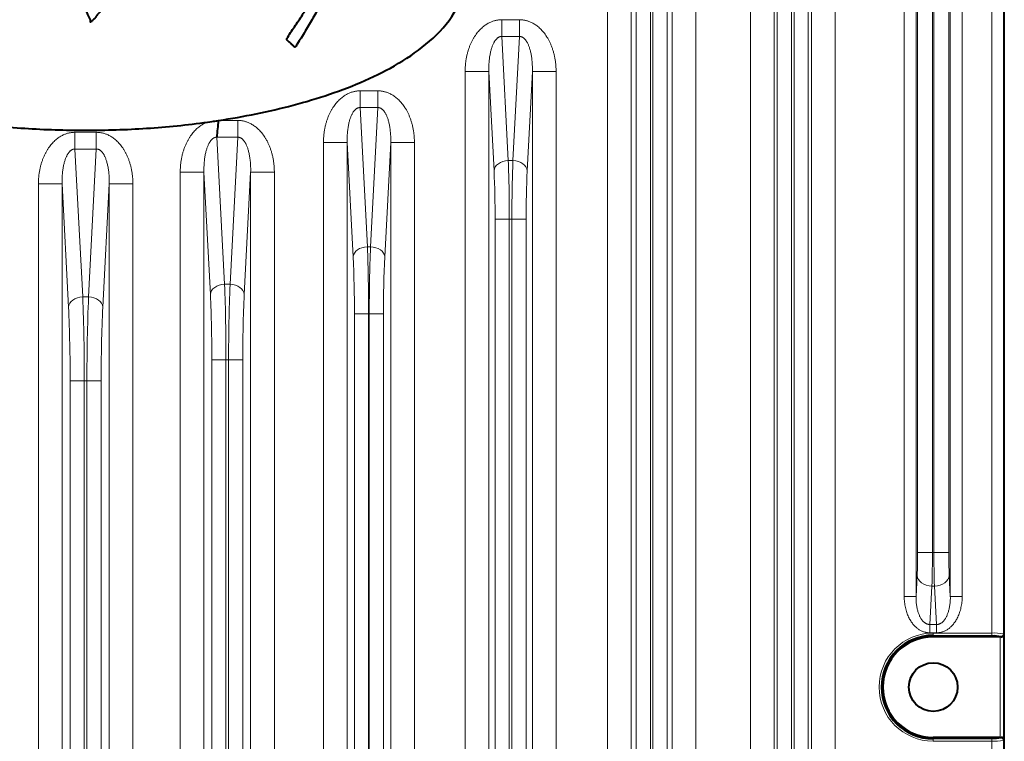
# Model space of a CAD drawing. Header units: millimetres. Extents: x 0 to 594, y -2 to 420.
# Tile 7 of 27: x 140 to 181, y 217 to 247. Entities that reach past the tile are written whole.
import ezdxf

# ---------------------------------------------------------------- set-up
doc = ezdxf.new("R2010")
doc.units = ezdxf.units.MM
doc.layers.add('Livello1', color=7, linetype='Continuous')
doc.layers.add('ME000472', color=7, linetype='Continuous')

# ---------------------------------------------------------------- blocks, each defined once
blk = doc.blocks.new('SE')
at = {"layer": 'ME000472', "color": 7, "linetype": 'Continuous', "lineweight": 40}
for p, q in [((181.092, 158.66), (181.092, 339.661)), ((147.485, 243.006), (147.949, 243.073)), ((147.949, 243.073), (147.962, 243.075)), ((180.916, 221.286), (178.092, 221.286)), ((180.916, 217.036), (178.092, 217.036))]:
    blk.add_line(p, q, dxfattribs=at)
at = {"layer": 'ME000472', "color": 7, "linetype": 'Continuous', "lineweight": 13}
for p, q in [((170.379, 188.975), (170.379, 296.396)), ((171.378, 188.975), (171.378, 296.396)), ((172.956, 296.396), (172.956, 188.975)), ((173.954, 296.396), (173.954, 188.975)), ((164.356, 188.975), (164.356, 293.896)), ((165.355, 188.975), (165.355, 293.896)), ((167.079, 293.896), (167.079, 188.975)), ((168.078, 293.896), (168.078, 188.975)), ((171.512, 192.319), (171.512, 293.053)), ((172.111, 192.319), (172.111, 293.053)), ((172.222, 293.053), (172.222, 192.319)), ((172.822, 293.053), (172.822, 192.319)), ((165.562, 193.926), (165.562, 288.946)), ((166.161, 193.926), (166.161, 288.946)), ((166.272, 288.946), (166.272, 193.926)), ((166.872, 288.946), (166.872, 193.926)), ((180.559, 221.443), (180.559, 276.878)), ((181.058, 221.409), (181.058, 276.913)), ((176.869, 222.982), (176.869, 275.34)), ((177.368, 222.982), (177.368, 275.34)), ((178.815, 275.34), (178.815, 222.982)), ((179.315, 275.34), (179.315, 222.982)), ((177.436, 224.839), (177.436, 273.482)), ((178.06, 224.839), (178.06, 273.482)), ((178.124, 273.482), (178.124, 224.839)), ((178.748, 273.482), (178.748, 224.839)), ((159.892, 247.325), (160.642, 247.325)), ((159.892, 246.618), (159.892, 247.325)), ((160.642, 246.618), (160.642, 247.325)), ((160.167, 241.378), (159.892, 246.618)), ((159.892, 246.618), (160.642, 246.618)), ((160.642, 246.618), (160.367, 241.378)), ((158.349, 188.975), (158.349, 245.146)), ((159.348, 245.146), (158.349, 245.146)), ((159.567, 240.954), (159.348, 245.146)), ((159.348, 188.975), (159.348, 245.146)), ((161.186, 245.146), (160.966, 240.954)), ((161.186, 245.146), (161.186, 188.975)), ((161.186, 245.146), (162.184, 245.146)), ((162.184, 245.146), (162.184, 188.975)), ((154.667, 244.325), (153.917, 244.325)), ((153.917, 244.325), (153.917, 243.618)), ((154.667, 244.325), (154.667, 243.618)), ((154.225, 237.743), (153.917, 243.618)), ((154.667, 243.618), (153.917, 243.618)), ((154.667, 243.618), (154.359, 237.743)), ((148.758, 243.075), (147.962, 243.075)), ((148.758, 243.075), (148.758, 242.368)), ((142.792, 242.575), (141.891, 242.575)), ((141.891, 242.575), (141.891, 241.868)), ((142.792, 242.575), (142.792, 241.868)), ((148.758, 242.368), (147.876, 242.368)), ((148.201, 236.16), (147.876, 242.368)), ((148.758, 242.368), (148.432, 236.16)), ((152.374, 242.146), (152.374, 200.975)), ((152.374, 242.146), (153.373, 242.146)), ((153.373, 242.146), (153.373, 200.975)), ((153.626, 237.319), (153.373, 242.146)), ((155.211, 242.146), (154.958, 237.319)), ((155.211, 200.975), (155.211, 242.146)), ((156.209, 242.146), (155.211, 242.146)), ((156.209, 200.975), (156.209, 242.146)), ((142.219, 235.625), (141.891, 241.868)), ((142.792, 241.868), (141.891, 241.868)), ((142.792, 241.868), (142.465, 235.625)), ((160.367, 241.378), (160.167, 241.378)), ((146.333, 240.896), (146.333, 200.975)), ((146.333, 240.896), (147.332, 240.896)), ((147.602, 235.736), (147.332, 240.896)), ((147.332, 240.896), (147.332, 200.975)), ((149.302, 240.896), (149.031, 235.736)), ((150.301, 240.896), (149.302, 240.896)), ((149.302, 200.975), (149.302, 240.896)), ((150.301, 200.975), (150.301, 240.896)), ((140.349, 240.396), (140.349, 200.975)), ((140.349, 240.396), (141.347, 240.396)), ((141.347, 240.396), (141.347, 200.975)), ((141.619, 235.201), (141.347, 240.396)), ((143.336, 240.396), (143.064, 235.201)), ((143.336, 200.975), (143.336, 240.396)), ((144.335, 240.396), (143.336, 240.396)), ((144.335, 200.975), (144.335, 240.396)), ((159.612, 195.218), (159.612, 238.903)), ((159.612, 238.903), (160.211, 238.903)), ((160.322, 238.903), (160.211, 238.903)), ((160.211, 195.218), (160.211, 238.903)), ((160.322, 238.903), (160.322, 195.218)), ((160.922, 238.903), (160.322, 238.903)), ((160.922, 238.903), (160.922, 195.218)), ((154.359, 237.743), (154.225, 237.743)), ((148.432, 236.16), (148.201, 236.16)), ((142.465, 235.625), (142.219, 235.625)), ((153.678, 208.207), (153.678, 234.914)), ((153.678, 234.914), (154.277, 234.914)), ((154.277, 208.207), (154.277, 234.914)), ((154.306, 234.914), (154.277, 234.914)), ((154.906, 234.914), (154.306, 234.914)), ((154.306, 234.914), (154.306, 208.207)), ((154.906, 234.914), (154.906, 208.207)), ((147.662, 208.893), (147.662, 232.978)), ((147.662, 232.978), (148.261, 232.978)), ((148.372, 232.978), (148.261, 232.978)), ((148.261, 208.893), (148.261, 232.978)), ((148.372, 232.978), (148.372, 208.893)), ((148.972, 232.978), (148.372, 232.978)), ((148.972, 232.978), (148.972, 208.893)), ((141.687, 209.282), (141.687, 232.09)), ((141.687, 232.09), (142.286, 232.09)), ((142.397, 232.09), (142.286, 232.09)), ((142.286, 209.282), (142.286, 232.09)), ((142.997, 232.09), (142.397, 232.09)), ((142.397, 232.09), (142.397, 209.282)), ((142.997, 232.09), (142.997, 209.282)), ((177.436, 224.839), (178.06, 224.839)), ((178.06, 224.839), (178.124, 224.839)), ((178.748, 224.839), (178.124, 224.839)), ((177.368, 222.982), (177.415, 223.867)), ((178.769, 223.867), (178.815, 222.982)), ((177.954, 221.803), (178.039, 223.425)), ((178.039, 223.425), (178.145, 223.425)), ((178.145, 223.425), (178.23, 221.803)), ((177.368, 222.982), (176.869, 222.982)), ((178.815, 222.982), (179.315, 222.982)), ((177.954, 221.803), (177.954, 221.449)), ((178.23, 221.803), (177.954, 221.803)), ((178.23, 221.803), (178.23, 221.449)), ((178.23, 221.449), (177.954, 221.449)), ((178.092, 221.443), (180.559, 221.443)), ((178.092, 221.443), (178.092, 221.343)), ((180.559, 221.443), (180.559, 221.343)), ((181.058, 221.409), (181.066, 221.373)), ((181.066, 216.948), (181.066, 221.373)), ((178.092, 221.343), (180.559, 221.343)), ((178.092, 221.286), (178.092, 221.343)), ((180.916, 217.036), (180.916, 221.286)), ((180.963, 221.285), (180.958, 221.309)), ((178.092, 217.036), (178.092, 216.978)), ((180.559, 216.978), (178.092, 216.978)), ((178.092, 216.878), (178.092, 216.978)), ((180.559, 216.878), (178.092, 216.878)), ((180.559, 216.878), (180.559, 216.978)), ((180.559, 161.943), (180.559, 216.878)), ((180.958, 217.012), (180.963, 217.036)), ((181.066, 216.948), (181.058, 216.913)), ((181.058, 161.909), (181.058, 216.913))]:
    blk.add_line(p, q, dxfattribs=at)
at = {"layer": 'ME000472', "color": 7, "linetype": 'Continuous', "lineweight": 40}
blk.add_circle((178.092, 219.161), 1.027, dxfattribs=at)
for centre, radius, start, end in [((154.581, 242.032), 6.713, 171.0836, 177.1359), ((180.97, 221.38), 0.0957, 265.8831, 355.5322), ((178.092, 219.161), 2.183, 90, 270), ((178.092, 219.161), 2.125, 90, 270), ((180.97, 216.941), 0.0957, 4.4679, 94.1168)]:
    blk.add_arc(centre, radius, start, end, dxfattribs=at)
at = {"layer": 'ME000472', "color": 7, "linetype": 'Continuous', "lineweight": 13}
for centre, radius, start, end in [((99.355, 239.047), 60.857, 359.86513, 2.19574), ((221.183, 239.047), 60.861, 177.80438, 180.13481), ((117.82, 239.022), 41.792, 359.8374, 2.6497), ((202.713, 239.022), 41.792, 177.3503, 180.1626), ((86.467, 235.078), 67.81, 359.86186, 2.2523), ((222.12, 235.078), 67.814, 177.74779, 180.13809), ((104.673, 235.053), 49.005, 359.8377, 2.6495), ((203.911, 235.053), 49.005, 177.3505, 180.1623), ((73.436, 233.162), 74.825, 359.8592, 2.29635), ((223.198, 233.162), 74.825, 177.70365, 180.14079), ((60.397, 232.294), 81.889, 359.8572, 2.33157), ((224.29, 232.294), 81.893, 177.66851, 180.14277), ((91.45, 233.138), 56.212, 359.8377, 2.6495), ((205.183, 233.138), 56.212, 177.3505, 180.1623), ((78.259, 232.269), 63.428, 359.83788, 2.64929), ((206.424, 232.269), 63.428, 177.35071, 180.16212), ((157.628, 224.783), 19.807, 357.3497, 0.1631), ((136.167, 224.757), 41.893, 358.1778, 0.1123), ((220.016, 224.757), 41.893, 179.8877, 181.8222), ((198.555, 224.783), 19.807, 179.8369, 182.6503), ((178.092, 219.161), 2.282, 90, 270), ((180.68, 219.555), 1.892, 78.4554, 93.6754), ((180.655, 220.126), 1.222, 75.629, 94.5432), ((180.655, 218.196), 1.222, 265.4568, 284.371), ((180.68, 218.767), 1.892, 266.3249, 281.5441)]:
    blk.add_arc(centre, radius, start, end, dxfattribs=at)
for centre, major_axis, ratio, start_param, end_param in [((160.167, 240.954), (-0.599, -0.031), 0.706622, 4.675373, 6.209154), ((160.367, 240.954), (0.599, -0.031), 0.706622, 0.074031, 1.607815), ((154.225, 237.319), (-0.599, -0.031), 0.706622, 4.675373, 6.209154), ((154.359, 237.319), (0.599, -0.031), 0.706622, 0.074031, 1.607815), ((148.201, 235.736), (-0.599, -0.031), 0.706622, 4.67537, 6.209154), ((148.432, 235.736), (0.599, -0.031), 0.706622, 0.074031, 1.607815), ((142.219, 235.201), (-0.599, -0.031), 0.706622, 4.675373, 6.209154), ((142.465, 235.201), (0.599, -0.031), 0.706622, 0.074031, 1.607815), ((178.039, 223.867), (-0.624, 0.033), 0.706622, 0.074031, 1.607815), ((178.145, 223.867), (0.624, 0.033), 0.706622, 4.675371, 6.209154), ((180.958, 221.409), (0.0981, 0.0196), 0.996044, 4.516222, 6.085497), ((180.958, 216.913), (0.0981, -0.0196), 0.996044, 0.197682, 1.766963)]:
    blk.add_ellipse(centre, major_axis=major_axis, ratio=ratio, start_param=start_param, end_param=end_param, dxfattribs=at)
at = {"layer": 'ME000472', "color": 7, "linetype": 'Continuous', "lineweight": 40}
for centre, major_axis, start_param, end_param in [((180.916, 221.273), (-0.15, 0), 4.38893, 4.712389), ((180.916, 217.049), (0.15, 0), 4.712389, 5.035848)]:
    blk.add_ellipse(centre, major_axis=major_axis, ratio=0.087489, start_param=start_param, end_param=end_param, dxfattribs=at)
for points, knots in [([(153.986, 249.244), (153.989, 249.246), (154.007, 249.265), (154.041, 249.317), (154.115, 249.44), (154.003, 249.418), (153.918, 249.43), (153.787, 249.427), (153.688, 249.425), (153.585, 249.433), (153.514, 249.397), (153.433, 249.377), (153.353, 249.362), (153.242, 249.354), (153.135, 249.338), (153.004, 249.362), (152.965, 249.266), (152.914, 249.19), (152.861, 249.081), (152.781, 248.935), (152.718, 248.75), (152.582, 248.602), (152.493, 248.409), (152.379, 248.181), (152.229, 247.934), (152.085, 247.661), (151.93, 247.395), (151.763, 247.121), (151.601, 246.842), (151.447, 246.535), (151.292, 246.38), (151.195, 246.139), (151.101, 246.223), (151.035, 246.279), (150.965, 246.352), (150.904, 246.412), (150.833, 246.453), (150.819, 246.501), (150.827, 246.531)], [0, 0, 0, 0, 0.002366, 0.017495, 0.038919, 0.043809, 0.071704, 0.089858, 0.114654, 0.126609, 0.145232, 0.157154, 0.172441, 0.1898, 0.217664, 0.234971, 0.253056, 0.265644, 0.286814, 0.318877, 0.35755, 0.39224, 0.427831, 0.473624, 0.531891, 0.586389, 0.643111, 0.701225, 0.762045, 0.822865, 0.879475, 0.907716, 0.91693, 0.939507, 0.958293, 0.971458, 0.987295, 1, 1, 1, 1]), ([(150.827, 246.531), (150.931, 246.701), (151.15, 247.033), (151.474, 247.507), (151.763, 247.955), (152.035, 248.375), (152.286, 248.752), (152.491, 249.063), (152.601, 249.239), (152.642, 249.306)], [0, 0, 0, 0, 0.180371, 0.360108, 0.519473, 0.66278, 0.812253, 0.929126, 1, 1, 1, 1]), ([(145.516, 249.142), (145.484, 249.141), (145.411, 249.142), (145.3, 249.143), (145.164, 249.142), (145.022, 249.098), (144.871, 249.066), (144.732, 249.018), (144.582, 248.989), (144.422, 248.895), (144.246, 248.822), (144.086, 248.715), (143.969, 248.608), (143.853, 248.522), (143.756, 248.441), (143.668, 248.355), (143.581, 248.278), (143.494, 248.206), (143.391, 248.14), (143.303, 248.042), (143.176, 247.974), (143.097, 247.862), (143.007, 247.761), (142.945, 247.631), (142.821, 247.548), (142.761, 247.419), (142.672, 247.328), (142.603, 247.286), (142.534, 247.197), (142.559, 247.354), (142.48, 247.424), (142.448, 247.54), (142.402, 247.618), (142.382, 247.691), (142.405, 247.727), (142.424, 247.738)], [0, 0, 0, 0, 0.022586, 0.05176, 0.07904, 0.118688, 0.15658, 0.18893, 0.223488, 0.264335, 0.319521, 0.359284, 0.400012, 0.432092, 0.462098, 0.490383, 0.519346, 0.544618, 0.570927, 0.60551, 0.638028, 0.670611, 0.701291, 0.734907, 0.771057, 0.802601, 0.835103, 0.855916, 0.869326, 0.889503, 0.920594, 0.951215, 0.969712, 0.987181, 1, 1, 1, 1]), ([(147.962, 243.075), (149.019, 243.236), (150.066, 243.446), (152.131, 243.995), (153.146, 244.331), (155.09, 245.19), (156.04, 245.713), (157.254, 246.773), (157.616, 247.168), (158.166, 248.089), (158.342, 248.618), (158.342, 249.161)], [0, 0, 0, 0, 0.25, 0.25, 0.5, 0.5, 0.75, 0.75, 0.875, 0.875, 1, 1, 1, 1]), ([(137.199, 243.006), (138.056, 242.887), (138.913, 242.802), (140.628, 242.688), (142.342, 242.633), (144.056, 242.688), (145.77, 242.802), (146.627, 242.887), (147.485, 243.006)], [0, 0, 0, 0, 0.25, 0.25, 0.5, 0.75, 0.75, 1, 1, 1, 1])]:
    blk.add_open_spline(points, degree=3, knots=knots, dxfattribs=at)
at = {"layer": 'ME000472', "color": 7, "linetype": 'Continuous', "lineweight": 13}
for points in [[(158.349, 245.146), (158.349, 245.2), (158.352, 245.306), (158.364, 245.462), (158.383, 245.615), (158.409, 245.763), (158.442, 245.906), (158.481, 246.043), (158.526, 246.173), (158.576, 246.296), (158.629, 246.411), (158.687, 246.519), (158.748, 246.619), (158.811, 246.712), (158.876, 246.796), (158.943, 246.874), (159.012, 246.944), (159.082, 247.008), (159.152, 247.065), (159.222, 247.115), (159.292, 247.158), (159.36, 247.196), (159.427, 247.227), (159.491, 247.253), (159.553, 247.274), (159.613, 247.29), (159.67, 247.303), (159.727, 247.313), (159.782, 247.32), (159.837, 247.324), (159.874, 247.325), (159.892, 247.325)], [(160.642, 247.325), (160.66, 247.325), (160.697, 247.324), (160.752, 247.32), (160.807, 247.313), (160.863, 247.303), (160.921, 247.29), (160.981, 247.274), (161.042, 247.253), (161.107, 247.227), (161.173, 247.196), (161.242, 247.158), (161.311, 247.115), (161.382, 247.065), (161.452, 247.008), (161.522, 246.944), (161.59, 246.874), (161.657, 246.796), (161.723, 246.712), (161.786, 246.619), (161.847, 246.519), (161.904, 246.411), (161.958, 246.296), (162.007, 246.173), (162.052, 246.043), (162.091, 245.906), (162.124, 245.763), (162.151, 245.615), (162.17, 245.462), (162.182, 245.306), (162.184, 245.2), (162.184, 245.146)], [(159.348, 245.146), (159.347, 245.183), (159.346, 245.256), (159.348, 245.363), (159.353, 245.467), (159.36, 245.569), (159.37, 245.666), (159.383, 245.76), (159.398, 245.849), (159.414, 245.932), (159.432, 246.011), (159.452, 246.084), (159.473, 246.152), (159.496, 246.214), (159.519, 246.271), (159.543, 246.323), (159.567, 246.371), (159.593, 246.413), (159.618, 246.451), (159.644, 246.484), (159.669, 246.513), (159.694, 246.538), (159.719, 246.558), (159.743, 246.575), (159.765, 246.588), (159.788, 246.599), (159.809, 246.607), (159.83, 246.612), (159.851, 246.616), (159.871, 246.618), (159.885, 246.618), (159.892, 246.618)], [(160.642, 246.618), (160.648, 246.618), (160.662, 246.618), (160.683, 246.616), (160.704, 246.612), (160.725, 246.607), (160.746, 246.599), (160.768, 246.588), (160.791, 246.575), (160.815, 246.558), (160.839, 246.538), (160.864, 246.513), (160.89, 246.484), (160.915, 246.451), (160.941, 246.413), (160.966, 246.371), (160.991, 246.323), (161.015, 246.271), (161.038, 246.214), (161.06, 246.152), (161.081, 246.084), (161.101, 246.011), (161.119, 245.932), (161.136, 245.849), (161.151, 245.76), (161.163, 245.666), (161.173, 245.569), (161.181, 245.467), (161.186, 245.363), (161.187, 245.256), (161.187, 245.183), (161.186, 245.146)], [(153.917, 244.325), (153.899, 244.325), (153.862, 244.324), (153.807, 244.32), (153.752, 244.313), (153.695, 244.303), (153.637, 244.29), (153.578, 244.274), (153.516, 244.253), (153.452, 244.227), (153.385, 244.196), (153.317, 244.158), (153.247, 244.115), (153.177, 244.065), (153.107, 244.008), (153.037, 243.944), (152.968, 243.874), (152.901, 243.797), (152.836, 243.712), (152.773, 243.619), (152.712, 243.519), (152.655, 243.412), (152.601, 243.296), (152.551, 243.173), (152.506, 243.043), (152.467, 242.906), (152.434, 242.763), (152.408, 242.615), (152.389, 242.462), (152.377, 242.306), (152.374, 242.2), (152.374, 242.146)], [(156.209, 242.146), (156.209, 242.2), (156.207, 242.306), (156.195, 242.462), (156.176, 242.615), (156.149, 242.763), (156.116, 242.906), (156.077, 243.043), (156.032, 243.173), (155.983, 243.296), (155.929, 243.412), (155.872, 243.519), (155.811, 243.619), (155.748, 243.712), (155.682, 243.797), (155.615, 243.874), (155.547, 243.944), (155.477, 244.008), (155.406, 244.065), (155.336, 244.115), (155.267, 244.158), (155.198, 244.196), (155.132, 244.227), (155.068, 244.253), (155.006, 244.274), (154.946, 244.29), (154.888, 244.303), (154.832, 244.313), (154.777, 244.32), (154.722, 244.324), (154.685, 244.325), (154.667, 244.325)], [(153.917, 243.618), (153.91, 243.618), (153.896, 243.618), (153.876, 243.616), (153.855, 243.612), (153.834, 243.607), (153.813, 243.599), (153.79, 243.588), (153.768, 243.575), (153.744, 243.558), (153.719, 243.538), (153.694, 243.513), (153.669, 243.484), (153.643, 243.451), (153.618, 243.413), (153.592, 243.371), (153.568, 243.323), (153.544, 243.271), (153.521, 243.214), (153.499, 243.152), (153.477, 243.084), (153.457, 243.011), (153.439, 242.932), (153.423, 242.849), (153.408, 242.76), (153.395, 242.666), (153.385, 242.569), (153.378, 242.467), (153.373, 242.363), (153.371, 242.256), (153.372, 242.183), (153.373, 242.146)], [(155.211, 242.146), (155.212, 242.183), (155.212, 242.256), (155.211, 242.363), (155.206, 242.467), (155.198, 242.569), (155.188, 242.666), (155.176, 242.76), (155.161, 242.849), (155.144, 242.932), (155.126, 243.011), (155.106, 243.084), (155.085, 243.152), (155.063, 243.214), (155.04, 243.271), (155.016, 243.323), (154.991, 243.371), (154.966, 243.413), (154.94, 243.451), (154.915, 243.484), (154.889, 243.513), (154.864, 243.538), (154.84, 243.558), (154.816, 243.575), (154.793, 243.588), (154.771, 243.599), (154.75, 243.607), (154.729, 243.612), (154.708, 243.616), (154.687, 243.618), (154.673, 243.618), (154.667, 243.618)], [(147.485, 243.006), (147.464, 242.998), (147.421, 242.981), (147.354, 242.951), (147.286, 242.914), (147.216, 242.871), (147.145, 242.821), (147.074, 242.765), (147.003, 242.702), (146.934, 242.631), (146.867, 242.554), (146.801, 242.47), (146.737, 242.377), (146.675, 242.277), (146.617, 242.169), (146.563, 242.053), (146.512, 241.93), (146.467, 241.799), (146.428, 241.661), (146.394, 241.517), (146.367, 241.368), (146.348, 241.215), (146.336, 241.057), (146.333, 240.95), (146.333, 240.896)], [(150.301, 240.896), (150.301, 240.95), (150.298, 241.056), (150.286, 241.212), (150.267, 241.365), (150.24, 241.513), (150.207, 241.656), (150.168, 241.793), (150.123, 241.923), (150.074, 242.046), (150.02, 242.162), (149.963, 242.269), (149.902, 242.369), (149.839, 242.462), (149.773, 242.547), (149.706, 242.624), (149.638, 242.694), (149.568, 242.758), (149.498, 242.815), (149.427, 242.865), (149.358, 242.908), (149.289, 242.946), (149.223, 242.977), (149.159, 243.003), (149.097, 243.024), (149.037, 243.04), (148.979, 243.053), (148.923, 243.063), (148.868, 243.07), (148.813, 243.074), (148.776, 243.075), (148.758, 243.075)], [(141.891, 242.575), (141.873, 242.575), (141.836, 242.574), (141.781, 242.57), (141.726, 242.563), (141.67, 242.553), (141.612, 242.54), (141.552, 242.524), (141.49, 242.503), (141.426, 242.477), (141.36, 242.446), (141.291, 242.408), (141.222, 242.365), (141.152, 242.315), (141.081, 242.258), (141.011, 242.194), (140.943, 242.124), (140.876, 242.047), (140.81, 241.962), (140.747, 241.869), (140.686, 241.769), (140.629, 241.662), (140.575, 241.546), (140.526, 241.423), (140.481, 241.293), (140.442, 241.156), (140.409, 241.013), (140.382, 240.865), (140.363, 240.712), (140.351, 240.556), (140.349, 240.45), (140.349, 240.396)], [(144.335, 240.396), (144.335, 240.45), (144.332, 240.556), (144.32, 240.712), (144.301, 240.865), (144.275, 241.013), (144.242, 241.156), (144.203, 241.293), (144.158, 241.423), (144.108, 241.546), (144.055, 241.662), (143.997, 241.769), (143.936, 241.869), (143.873, 241.962), (143.808, 242.047), (143.741, 242.124), (143.672, 242.194), (143.602, 242.258), (143.532, 242.315), (143.462, 242.365), (143.392, 242.408), (143.324, 242.446), (143.257, 242.477), (143.193, 242.503), (143.131, 242.524), (143.072, 242.54), (143.014, 242.553), (142.958, 242.563), (142.902, 242.57), (142.847, 242.574), (142.811, 242.575), (142.792, 242.575)], [(147.876, 242.368), (147.869, 242.368), (147.855, 242.368), (147.835, 242.366), (147.814, 242.362), (147.793, 242.357), (147.771, 242.349), (147.749, 242.338), (147.726, 242.325), (147.703, 242.308), (147.678, 242.288), (147.653, 242.263), (147.628, 242.234), (147.602, 242.201), (147.577, 242.163), (147.551, 242.121), (147.527, 242.073), (147.503, 242.021), (147.48, 241.964), (147.457, 241.902), (147.436, 241.834), (147.416, 241.761), (147.398, 241.682), (147.381, 241.599), (147.367, 241.51), (147.354, 241.416), (147.344, 241.319), (147.337, 241.217), (147.332, 241.113), (147.33, 241.006), (147.331, 240.933), (147.332, 240.896)], [(149.302, 240.896), (149.303, 240.933), (149.303, 241.006), (149.302, 241.113), (149.297, 241.217), (149.289, 241.319), (149.279, 241.416), (149.267, 241.51), (149.252, 241.599), (149.236, 241.682), (149.217, 241.761), (149.197, 241.834), (149.176, 241.902), (149.154, 241.964), (149.131, 242.021), (149.107, 242.073), (149.082, 242.121), (149.057, 242.163), (149.031, 242.201), (149.006, 242.234), (148.98, 242.263), (148.955, 242.288), (148.931, 242.308), (148.907, 242.325), (148.884, 242.338), (148.862, 242.349), (148.841, 242.357), (148.82, 242.362), (148.799, 242.366), (148.778, 242.368), (148.765, 242.368), (148.758, 242.368)], [(141.891, 241.868), (141.885, 241.868), (141.871, 241.868), (141.85, 241.866), (141.829, 241.862), (141.808, 241.857), (141.787, 241.849), (141.765, 241.838), (141.742, 241.825), (141.718, 241.808), (141.694, 241.788), (141.669, 241.763), (141.643, 241.734), (141.618, 241.701), (141.592, 241.663), (141.567, 241.621), (141.542, 241.573), (141.518, 241.521), (141.495, 241.464), (141.473, 241.402), (141.452, 241.334), (141.432, 241.261), (141.414, 241.182), (141.397, 241.099), (141.382, 241.01), (141.37, 240.916), (141.36, 240.819), (141.352, 240.717), (141.347, 240.613), (141.346, 240.506), (141.346, 240.433), (141.347, 240.396)], [(143.336, 240.396), (143.337, 240.433), (143.338, 240.506), (143.336, 240.613), (143.331, 240.717), (143.324, 240.819), (143.314, 240.916), (143.301, 241.01), (143.287, 241.099), (143.27, 241.182), (143.252, 241.261), (143.232, 241.334), (143.211, 241.402), (143.188, 241.464), (143.165, 241.521), (143.141, 241.573), (143.117, 241.621), (143.091, 241.663), (143.066, 241.701), (143.04, 241.734), (143.015, 241.763), (142.99, 241.788), (142.965, 241.808), (142.942, 241.825), (142.919, 241.838), (142.897, 241.849), (142.875, 241.857), (142.854, 241.862), (142.833, 241.866), (142.813, 241.868), (142.799, 241.868), (142.792, 241.868)], [(177.954, 221.449), (177.938, 221.449), (177.906, 221.45), (177.859, 221.455), (177.81, 221.462), (177.761, 221.473), (177.711, 221.487), (177.66, 221.505), (177.608, 221.527), (177.556, 221.553), (177.503, 221.584), (177.449, 221.62), (177.396, 221.662), (177.343, 221.71), (177.29, 221.762), (177.239, 221.821), (177.19, 221.886), (177.142, 221.957), (177.096, 222.034), (177.053, 222.118), (177.013, 222.208), (176.977, 222.305), (176.945, 222.407), (176.918, 222.514), (176.897, 222.626), (176.881, 222.741), (176.871, 222.86), (176.869, 222.941), (176.869, 222.982)], [(177.954, 221.803), (177.945, 221.803), (177.927, 221.803), (177.901, 221.806), (177.874, 221.811), (177.847, 221.819), (177.819, 221.829), (177.791, 221.842), (177.762, 221.859), (177.734, 221.879), (177.705, 221.902), (177.675, 221.93), (177.646, 221.962), (177.617, 221.998), (177.588, 222.039), (177.561, 222.084), (177.534, 222.133), (177.508, 222.188), (177.484, 222.248), (177.461, 222.312), (177.439, 222.382), (177.421, 222.456), (177.404, 222.535), (177.39, 222.619), (177.38, 222.705), (177.372, 222.795), (177.368, 222.887), (177.368, 222.95), (177.368, 222.982)], [(179.315, 222.982), (179.315, 222.941), (179.312, 222.86), (179.303, 222.741), (179.287, 222.626), (179.265, 222.514), (179.238, 222.407), (179.207, 222.305), (179.17, 222.208), (179.131, 222.118), (179.088, 222.034), (179.042, 221.957), (178.994, 221.886), (178.944, 221.821), (178.893, 221.762), (178.841, 221.71), (178.788, 221.662), (178.734, 221.62), (178.681, 221.584), (178.628, 221.553), (178.575, 221.527), (178.524, 221.505), (178.473, 221.487), (178.423, 221.473), (178.373, 221.462), (178.325, 221.455), (178.277, 221.45), (178.246, 221.449), (178.23, 221.449)], [(178.815, 222.982), (178.816, 222.95), (178.816, 222.887), (178.811, 222.795), (178.804, 222.705), (178.793, 222.619), (178.78, 222.535), (178.763, 222.456), (178.744, 222.382), (178.723, 222.312), (178.7, 222.248), (178.676, 222.188), (178.65, 222.133), (178.623, 222.084), (178.595, 222.039), (178.567, 221.998), (178.538, 221.962), (178.508, 221.93), (178.479, 221.902), (178.45, 221.879), (178.421, 221.859), (178.393, 221.842), (178.364, 221.829), (178.337, 221.819), (178.31, 221.811), (178.283, 221.806), (178.256, 221.803), (178.239, 221.803), (178.23, 221.803)]]:
    blk.add_open_spline(points, degree=3, dxfattribs=at)
at = {"layer": 'ME000472', "color": 7, "linetype": 'Continuous', "lineweight": 40}
blk.add_open_spline([(147.717, 243.038), (147.819, 243.053), (147.921, 243.068), (148.023, 243.084)], degree=3, dxfattribs=at)

msp = doc.modelspace()

# ---------------------------------------------------------------- block references
at = {"layer": 'Livello1'}
msp.add_blockref('SE', (0, 0), dxfattribs=at)

doc.saveas('drawing.dxf')
